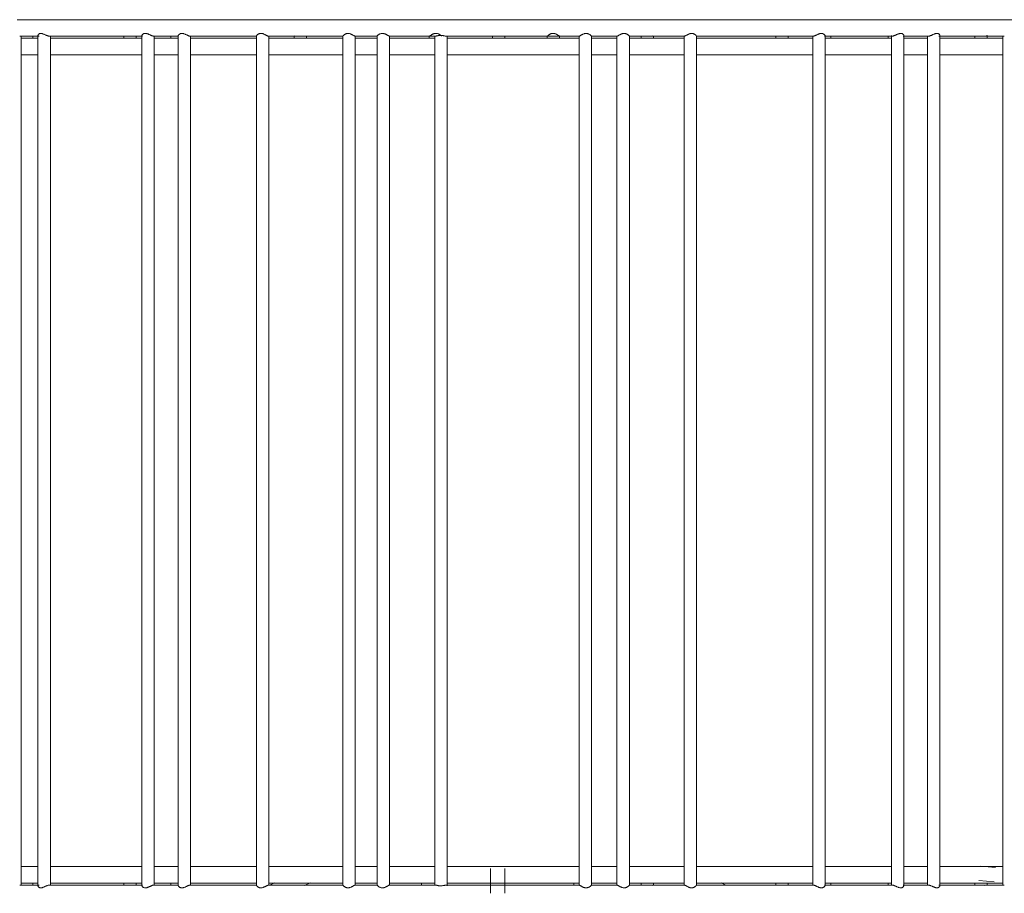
# Model space of a CAD drawing. Header units: millimetres. Extents: x -3269 to -1326, y 696 to 6709.
# Tile 6 of 11: x -1792 to -1553, y 1307 to 1519. Entities that reach past the tile are written whole.
import ezdxf

# ---------------------------------------------------------------- set-up
doc = ezdxf.new("R2010")
doc.units = ezdxf.units.MM
doc.layers.add('E-LITE-EQPM', color=7, linetype='Continuous', lineweight=20)

# ---------------------------------------------------------------- blocks, each defined once
blk = doc.blocks.new('29307 - 29307 LINDA White table lamp-433246-Frontal_PDF')
at = {"layer": 'E-LITE-EQPM'}
for p, q in [((-3133.67, 1519.28), (-3133.63, 1519.28)), ((-3185.21, 1515.28), (-3180.54, 1515.28)), ((-3184.92, 1309.19), (-3184.92, 1515.38)), ((-3180.8, 1514.78), (-3184.92, 1514.78)), ((-3182.04, 1514.77), (-3182.04, 1515.29)), ((-3180.8, 1515.47), (-3180.8, 1309.1)), ((-3177.8, 1309.2), (-3177.8, 1515.27)), ((-3160, 1515.29), (-3160, 1514.77)), ((-3157.16, 1515.28), (-3157.16, 1515.28)), ((-3157, 1514.78), (-3157, 1515.29)), ((-3155.61, 1515.39), (-3155.61, 1309.18)), ((-3152.75, 1515.28), (-3146.69, 1515.28)), ((-3152.61, 1309.18), (-3152.61, 1515.39)), ((-3148.59, 1515.3), (-3148.59, 1514.78)), ((-3146.81, 1515.37), (-3146.81, 1309.2)), ((-3143.81, 1309.2), (-3143.81, 1515.37)), ((-3127.8, 1515.33), (-3127.8, 1309.23)), ((-3124.8, 1309.24), (-3124.8, 1515.33)), ((-3118.6, 1515.28), (-3124.8, 1515.28)), ((-3118.64, 1515.32), (-3118.64, 1514.78)), ((-3113.6, 1515.28), (-3115.69, 1515.28)), ((-3115.64, 1514.78), (-3115.64, 1515.31)), ((-3106.85, 1515.3), (-3106.85, 1309.26)), ((-3103.88, 1515.28), (-3098.54, 1515.28)), ((-3103.85, 1309.26), (-3103.85, 1515.3)), ((-3098.56, 1515.29), (-3098.56, 1309.27)), ((-3095.56, 1309.27), (-3095.56, 1515.29)), ((-3085.9, 1515.29), (-3085.9, 1514.75)), ((-3084.54, 1515.36), (-3084.54, 1309.2)), ((-3081.54, 1309.13), (-3081.54, 1515.34)), ((-3070.54, 1515.28), (-3070.54, 1514.76)), ((-3067.54, 1514.77), (-3067.54, 1515.28)), ((-3057.28, 1515.28), (-3057.33, 1515.28)), ((-3057.28, 1515.28), (-3057.28, 1514.77)), ((-3054.28, 1514.76), (-3054.28, 1515.29)), ((-3049.54, 1515.29), (-3049.54, 1309.28)), ((-3046.55, 1515.28), (-3040.35, 1515.28)), ((-3046.54, 1309.28), (-3046.54, 1515.29)), ((-3040.37, 1514.78), (-3046.54, 1514.78)), ((-3043, 1514.78), (-3040.37, 1514.78)), ((-3040.37, 1515.3), (-3040.37, 1309.27)), ((-3037.37, 1309.27), (-3037.37, 1515.3)), ((-3034.5, 1515.28), (-3037.37, 1515.28)), ((-3034.53, 1515.3), (-3034.53, 1514.77)), ((-3031.53, 1514.77), (-3031.53, 1515.3)), ((-3024.11, 1515.31), (-3024.11, 1309.25)), ((-3021.11, 1309.25), (-3021.11, 1515.32)), ((-3001.88, 1515.3), (-3001.88, 1514.77)), ((-2998.88, 1514.77), (-2998.88, 1515.3)), ((-2998.61, 1515.28), (-2998.68, 1515.28)), ((-2992.9, 1515.37), (-2992.9, 1309.19)), ((-2989.9, 1309.19), (-2989.9, 1515.37)), ((-2988.47, 1514.78), (-2988.47, 1515.29)), ((-2974.64, 1515.31), (-2974.64, 1514.77)), ((-2973.8, 1515.42), (-2973.8, 1309.14)), ((-2970.99, 1515.28), (-2964.83, 1515.28)), ((-2970.8, 1309.14), (-2970.8, 1515.42)), ((-2965.06, 1515.29), (-2965.06, 1309.14)), ((-2962.06, 1309.11), (-2962.06, 1515.45)), ((-2953.61, 1515.29), (-2953.61, 1514.77)), ((-2950.61, 1514.76), (-2950.61, 1515.29)), ((-2946.78, 1515.32), (-2946.78, 1309.2)), ((-3103.85, 1510.78), (-3098.56, 1510.78)), ((-3180.8, 1313.78), (-3184.92, 1313.78)), ((-3040.37, 1313.78), (-3046.54, 1313.78)), ((-2948.59, 1313.52), (-2952.16, 1313.88)), ((-3071.07, 1313.3), (-3071.07, 1307.28)), ((-3067.57, 1307.28), (-3067.57, 1313.3)), ((-3180.54, 1309.28), (-3185.21, 1309.28)), ((-3182.04, 1309.28), (-3182.04, 1309.78)), ((-3160, 1309.78), (-3160, 1309.27)), ((-3157.16, 1309.28), (-3157.16, 1309.28)), ((-3157, 1309.28), (-3157, 1309.83)), ((-3146.69, 1309.28), (-3152.75, 1309.28)), ((-3148.59, 1309.8), (-3148.59, 1309.27)), ((-3123.53, 1309.78), (-3124.8, 1309.78)), ((-3124.8, 1309.28), (-3124.66, 1309.28)), ((-3123.36, 1309.86), (-3124.68, 1309.28)), ((-3116.17, 1309.21), (-3114.77, 1309.83)), ((-3115.69, 1309.28), (-3113.59, 1309.28)), ((-3115.64, 1309.25), (-3115.64, 1309.46)), ((-3098.54, 1309.28), (-3103.88, 1309.28)), ((-3103.85, 1309.78), (-3098.56, 1309.78)), ((-3087.82, 1309.81), (-3087.82, 1309.26)), ((-3050.82, 1309.27), (-3050.82, 1309.78)), ((-3040.35, 1309.28), (-3046.55, 1309.28)), ((-3037.37, 1309.28), (-3034.5, 1309.28)), ((-3034.53, 1309.79), (-3034.53, 1309.26)), ((-3031.56, 1309.28), (-3024.11, 1309.28)), ((-3031.53, 1309.26), (-3031.53, 1309.79)), ((-3013.96, 1309.28), (-3015.12, 1309.79)), ((-3001.88, 1309.8), (-3001.88, 1309.26)), ((-2998.88, 1309.27), (-2998.88, 1309.78)), ((-2988.47, 1309.28), (-2988.47, 1309.8)), ((-2974.64, 1309.78), (-2974.64, 1309.26)), ((-2964.83, 1309.28), (-2970.99, 1309.28)), ((-2953.61, 1309.79), (-2953.61, 1309.19)), ((-2952.63, 1310.4), (-2948.93, 1310.04)), ((-2950.9, 1309.28), (-2946.78, 1309.28)), ((-2950.61, 1309.24), (-2950.61, 1309.78))]:
    blk.add_line(p, q, dxfattribs=at)
at = {"layer": 'E-LITE-EQPM', "flags": 128}
for points in [[(-2943.16, 1519.28), (-2949.37, 1519.28), (-2955.76, 1519.28), (-2962.34, 1519.28), (-2969.09, 1519.28), (-2976, 1519.28), (-2983.05, 1519.28), (-2990.25, 1519.28), (-2997.57, 1519.28), (-3005.01, 1519.28), (-3012.55, 1519.28), (-3020.18, 1519.28), (-3027.89, 1519.28), (-3035.66, 1519.28), (-3043.49, 1519.28), (-3051.37, 1519.28), (-3059.26, 1519.28), (-3067.18, 1519.28), (-3075.1, 1519.28), (-3083.01, 1519.28), (-3090.9, 1519.28), (-3098.75, 1519.28), (-3106.56, 1519.28), (-3114.3, 1519.28), (-3121.98, 1519.28), (-3129.57, 1519.28), (-3137.06, 1519.28), (-3144.45, 1519.28), (-3151.72, 1519.28), (-3158.85, 1519.28), (-3165.84, 1519.28), (-3172.68, 1519.28), (-3179.35, 1519.28), (-3185.84, 1519.28)], [(-2990.96, 1519.28), (-2986.92, 1519.28), (-2979.79, 1519.28), (-2977.42, 1519.28)], [(-3178.05, 1515.28), (-3171.35, 1515.28), (-3164.48, 1515.28), (-3157.46, 1515.28), (-3155.46, 1515.28)], [(-3165.96, 1515.28), (-3166.81, 1515.28), (-3173.62, 1515.28), (-3177.8, 1515.28)], [(-3155.61, 1514.78), (-3158.32, 1514.78), (-3164.06, 1514.78), (-3169.66, 1514.78), (-3175.09, 1514.78), (-3177.8, 1514.78)], [(-3146.81, 1514.78), (-3152.43, 1514.78), (-3152.61, 1514.78)], [(-3143.92, 1515.28), (-3136.52, 1515.28), (-3129.02, 1515.28), (-3127.74, 1515.28)], [(-3127.8, 1514.78), (-3134.01, 1514.78), (-3140.27, 1514.78), (-3143.81, 1514.78)], [(-3142.57, 1514.78), (-3137.41, 1514.78), (-3131.1, 1514.78), (-3127.8, 1514.78)], [(-3124.87, 1515.28), (-3117.22, 1515.28), (-3109.5, 1515.28), (-3106.82, 1515.28)], [(-3106.85, 1514.78), (-3108.06, 1514.78), (-3114.67, 1514.78), (-3121.2, 1514.78), (-3124.8, 1514.78)], [(-3098.56, 1514.78), (-3101.39, 1514.78), (-3103.85, 1514.78)], [(-3095.57, 1515.28), (-3087.7, 1515.28), (-3084.43, 1515.28)], [(-3084.54, 1514.78), (-3087.9, 1514.78), (-3094.66, 1514.78), (-3095.5, 1514.78)], [(-3081.75, 1515.28), (-3073.84, 1515.28), (-3065.92, 1515.28), (-3058, 1515.28), (-3050.11, 1515.28), (-3049.53, 1515.28)], [(-3049.54, 1514.78), (-3053.86, 1514.78), (-3060.66, 1514.78), (-3067.48, 1514.78), (-3074.3, 1514.78), (-3081.11, 1514.78), (-3081.54, 1514.78)], [(-3037.39, 1515.28), (-3029.6, 1515.28), (-3024.07, 1515.28)], [(-3024.11, 1514.78), (-3027, 1514.78), (-3033.64, 1514.78), (-3037.37, 1514.78)], [(-3037.37, 1514.78), (-3037.25, 1514.78), (-3030.58, 1514.78), (-3024.72, 1514.78)], [(-3024.11, 1515.28), (-3024.56, 1515.28), (-3031.56, 1515.28)], [(-3021.16, 1515.28), (-3013.51, 1515.28), (-3005.96, 1515.28), (-2998.51, 1515.28), (-2992.78, 1515.28)], [(-2992.9, 1514.78), (-2995.03, 1514.78), (-3001.23, 1514.78), (-3007.54, 1514.78), (-3013.94, 1514.78), (-3020.43, 1514.78), (-3021.11, 1514.78)], [(-2990.02, 1515.28), (-2982.83, 1515.28), (-2975.78, 1515.28), (-2973.61, 1515.28)], [(-2973.8, 1514.78), (-2977.2, 1514.78), (-2983.01, 1514.78), (-2988.96, 1514.78), (-2989.9, 1514.78)], [(-2965.06, 1514.78), (-2966.03, 1514.78), (-2970.8, 1514.78)], [(-2962.29, 1515.28), (-2955.72, 1515.28), (-2949.32, 1515.28), (-2946.45, 1515.28)], [(-2946.78, 1514.78), (-2950.53, 1514.78), (-2955.52, 1514.78), (-2960.68, 1514.78), (-2962.06, 1514.78)], [(-2949.74, 1514.78), (-2948.3, 1514.78), (-2946.78, 1514.78)], [(-3184.92, 1510.78), (-3183.12, 1510.78), (-3180.8, 1510.78)], [(-3177.8, 1510.78), (-3172.61, 1510.78), (-3167.1, 1510.78), (-3161.44, 1510.78), (-3155.63, 1510.78)], [(-3152.61, 1510.78), (-3149.68, 1510.78), (-3146.81, 1510.78)], [(-3143.81, 1510.78), (-3143.6, 1510.78), (-3137.41, 1510.78), (-3131.1, 1510.78), (-3127.8, 1510.78)], [(-3124.81, 1510.78), (-3124.7, 1510.78), (-3118.2, 1510.78), (-3111.63, 1510.78), (-3106.85, 1510.78)], [(-3095.56, 1510.78), (-3091.56, 1510.78), (-3084.78, 1510.78), (-3084.54, 1510.78)], [(-3081.54, 1510.78), (-3077.98, 1510.78), (-3071.16, 1510.78), (-3064.34, 1510.78), (-3057.53, 1510.78), (-3050.74, 1510.78), (-3049.54, 1510.78)], [(-3046.54, 1510.78), (-3043.97, 1510.78), (-3040.37, 1510.78)], [(-3037.37, 1510.78), (-3037.25, 1510.78), (-3030.58, 1510.78), (-3024.11, 1510.78)], [(-3021.11, 1510.78), (-3017.44, 1510.78), (-3010.98, 1510.78), (-3004.62, 1510.78), (-2998.37, 1510.78), (-2992.9, 1510.78)], [(-2989.9, 1510.78), (-2986.2, 1510.78), (-2980.32, 1510.78), (-2974.57, 1510.78), (-2973.8, 1510.78)], [(-2970.8, 1510.78), (-2968.98, 1510.78), (-2965.05, 1510.78)], [(-2962.06, 1510.78), (-2958.28, 1510.78), (-2953.2, 1510.78), (-2948.3, 1510.78), (-2946.78, 1510.78)], [(-3155.61, 1313.78), (-3158.32, 1313.78), (-3164.06, 1313.78), (-3169.66, 1313.78), (-3175.09, 1313.78), (-3177.8, 1313.78)], [(-3146.8, 1313.78), (-3152.43, 1313.78), (-3152.61, 1313.78)], [(-3127.8, 1313.78), (-3134.01, 1313.78), (-3140.27, 1313.78), (-3143.81, 1313.78)], [(-3106.85, 1313.78), (-3108.06, 1313.78), (-3114.67, 1313.78), (-3121.2, 1313.78), (-3124.8, 1313.78)], [(-3098.56, 1313.78), (-3101.39, 1313.78), (-3103.85, 1313.78)], [(-3084.54, 1313.78), (-3087.9, 1313.78), (-3094.66, 1313.78), (-3095.56, 1313.78)], [(-3049.54, 1313.78), (-3053.86, 1313.78), (-3060.66, 1313.78), (-3067.48, 1313.78), (-3074.3, 1313.78), (-3081.11, 1313.78), (-3081.54, 1313.78)], [(-3024.11, 1313.78), (-3027, 1313.78), (-3033.64, 1313.78), (-3037.37, 1313.78)], [(-2992.9, 1313.78), (-2995.03, 1313.78), (-3001.23, 1313.78), (-3007.54, 1313.78), (-3013.94, 1313.78), (-3020.43, 1313.78), (-3021.11, 1313.78)], [(-2973.79, 1313.78), (-2977.2, 1313.78), (-2983.01, 1313.78), (-2988.96, 1313.78), (-2989.9, 1313.78)], [(-2965.06, 1313.78), (-2966.03, 1313.78), (-2970.8, 1313.78)], [(-2946.78, 1313.78), (-2950.53, 1313.78), (-2955.52, 1313.78), (-2960.68, 1313.78), (-2962.06, 1313.78)], [(-3184.92, 1309.78), (-3183.12, 1309.78), (-3180.8, 1309.78)], [(-3155.46, 1309.28), (-3162.52, 1309.28), (-3169.44, 1309.28), (-3176.19, 1309.28), (-3178.05, 1309.28)], [(-3177.8, 1309.78), (-3172.61, 1309.78), (-3167.1, 1309.78), (-3161.44, 1309.78), (-3155.63, 1309.78)], [(-3177.8, 1309.28), (-3175.72, 1309.28), (-3168.95, 1309.28), (-3162.93, 1309.28)], [(-3152.61, 1309.78), (-3149.68, 1309.78), (-3146.81, 1309.78)], [(-3127.74, 1309.28), (-3135.26, 1309.28), (-3142.67, 1309.28), (-3143.92, 1309.28)], [(-3143.81, 1309.78), (-3143.6, 1309.78), (-3137.41, 1309.78), (-3131.1, 1309.78), (-3127.8, 1309.78)], [(-3127.8, 1309.78), (-3134.01, 1309.78), (-3139.28, 1309.78)], [(-3106.82, 1309.28), (-3114.57, 1309.28), (-3122.24, 1309.28), (-3124.87, 1309.28)], [(-3124.8, 1309.78), (-3124.7, 1309.78), (-3118.2, 1309.78), (-3111.63, 1309.78), (-3106.85, 1309.78)], [(-3114.28, 1309.78), (-3114.67, 1309.78), (-3114.88, 1309.78)], [(-3098.56, 1309.78), (-3101.39, 1309.78), (-3103.85, 1309.78)], [(-3084.43, 1309.28), (-3092.31, 1309.28), (-3095.57, 1309.28)], [(-3095.5, 1309.78), (-3091.56, 1309.78), (-3084.78, 1309.78), (-3084.54, 1309.78)], [(-3091.97, 1309.78), (-3094.66, 1309.78), (-3095.5, 1309.78)], [(-3049.53, 1309.28), (-3057.43, 1309.28), (-3065.34, 1309.28), (-3073.26, 1309.28), (-3081.17, 1309.28), (-3081.75, 1309.28)], [(-3081.54, 1309.78), (-3077.98, 1309.78), (-3071.16, 1309.78), (-3064.34, 1309.78), (-3057.53, 1309.78), (-3050.74, 1309.78), (-3049.54, 1309.78)], [(-3046.54, 1309.78), (-3043.97, 1309.78), (-3040.37, 1309.78)], [(-3024.07, 1309.28), (-3031.81, 1309.28), (-3037.39, 1309.28)], [(-3037.37, 1309.78), (-3037.25, 1309.78), (-3030.58, 1309.78), (-3024.11, 1309.78)], [(-2992.78, 1309.28), (-3000.14, 1309.28), (-3007.62, 1309.28), (-3015.19, 1309.28), (-3021.16, 1309.28)], [(-3021.11, 1309.78), (-3017.44, 1309.78), (-3010.98, 1309.78), (-3004.62, 1309.78), (-2998.37, 1309.78), (-2992.9, 1309.78)], [(-2973.61, 1309.28), (-2980.61, 1309.28), (-2987.76, 1309.28), (-2990.02, 1309.28)], [(-2989.9, 1309.78), (-2986.2, 1309.78), (-2980.32, 1309.78), (-2974.57, 1309.78), (-2973.8, 1309.78)], [(-2979.74, 1309.78), (-2983.01, 1309.78), (-2988.96, 1309.78), (-2989.9, 1309.78)], [(-2970.8, 1309.78), (-2968.98, 1309.78), (-2965.06, 1309.78)], [(-2965.06, 1309.78), (-2966.03, 1309.78), (-2970.8, 1309.78)], [(-2946.45, 1309.28), (-2952.76, 1309.28), (-2959.26, 1309.28), (-2962.29, 1309.28)], [(-2962.06, 1309.78), (-2958.28, 1309.78), (-2953.2, 1309.78), (-2948.3, 1309.78), (-2946.78, 1309.78)], [(-2957.99, 1309.78), (-2960.68, 1309.78), (-2962.06, 1309.78)], [(-2962.06, 1309.28), (-2958.37, 1309.28), (-2953.32, 1309.28)]]:
    blk.add_lwpolyline(points, dxfattribs=at)
at = {"layer": 'E-LITE-EQPM'}
for points, knots in [([(-3180.8, 1515.47), (-3180.8, 1515.52), (-3180.78, 1515.6), (-3180.7, 1515.71), (-3180.61, 1515.8), (-3180.51, 1515.87), (-3180.36, 1515.93), (-3180.18, 1515.97), (-3179.95, 1515.95), (-3179.72, 1515.88), (-3179.5, 1515.81), (-3179.3, 1515.72), (-3179.12, 1515.64), (-3178.91, 1515.55), (-3178.72, 1515.46), (-3178.53, 1515.39), (-3178.34, 1515.33), (-3178.16, 1515.29), (-3178.06, 1515.28), (-3178.01, 1515.29)], [-1, -1, -1, -1, -0.9166667, -0.875, -0.8333333, -0.7847222, -0.75, -0.6944444, -0.6388889, -0.5833333, -0.5416667, -0.5, -0.4513889, -0.4166667, -0.3611111, -0.3194444, -0.2777778, -0.2222222, -0.1666667, -0.1666667, -0.1666667, -0.1666667]), ([(-3155.61, 1515.39), (-3155.61, 1515.44), (-3155.59, 1515.51), (-3155.51, 1515.61), (-3155.42, 1515.71), (-3155.32, 1515.79), (-3155.18, 1515.86), (-3155, 1515.94), (-3154.77, 1515.97), (-3154.53, 1515.94), (-3154.31, 1515.89), (-3154.11, 1515.82), (-3153.92, 1515.73), (-3153.71, 1515.64), (-3153.53, 1515.55), (-3153.34, 1515.47), (-3153.16, 1515.39), (-3152.98, 1515.32), (-3152.82, 1515.29), (-3152.74, 1515.28), (-3152.71, 1515.29)], [-1, -1, -1, -1, -0.9166667, -0.875, -0.8333333, -0.7847222, -0.75, -0.6944444, -0.6388889, -0.5833333, -0.5416667, -0.5, -0.4513889, -0.4166667, -0.3611111, -0.3194444, -0.2777778, -0.2222222, -0.1666667, -0.1111111, -0.1111111, -0.1111111, -0.1111111]), ([(-3146.81, 1515.37), (-3146.81, 1515.4), (-3146.79, 1515.45), (-3146.74, 1515.53), (-3146.67, 1515.62), (-3146.57, 1515.72), (-3146.44, 1515.8), (-3146.3, 1515.88), (-3146.14, 1515.94), (-3145.95, 1515.96), (-3145.73, 1515.95), (-3145.51, 1515.91), (-3145.3, 1515.84), (-3145.11, 1515.76), (-3144.9, 1515.68), (-3144.72, 1515.58), (-3144.53, 1515.49), (-3144.35, 1515.41), (-3144.18, 1515.34), (-3144.02, 1515.29), (-3143.93, 1515.28), (-3143.9, 1515.28)], [-1, -1, -1, -1, -0.9444444, -0.9027778, -0.8611111, -0.8055556, -0.7638889, -0.7222222, -0.6805556, -0.6388889, -0.5833333, -0.5416667, -0.5, -0.4513889, -0.4166667, -0.3611111, -0.3194444, -0.2777778, -0.2222222, -0.1666667, -0.1111111, -0.1111111, -0.1111111, -0.1111111]), ([(-3127.8, 1515.33), (-3127.8, 1515.37), (-3127.78, 1515.43), (-3127.69, 1515.52), (-3127.61, 1515.61), (-3127.5, 1515.7), (-3127.36, 1515.78), (-3127.21, 1515.87), (-3127.03, 1515.92), (-3126.82, 1515.96), (-3126.57, 1515.96), (-3126.32, 1515.9), (-3126.1, 1515.82), (-3125.89, 1515.74), (-3125.71, 1515.64), (-3125.52, 1515.55), (-3125.35, 1515.46), (-3125.18, 1515.38), (-3125.02, 1515.32), (-3124.94, 1515.29), (-3124.9, 1515.29)], [-1, -1, -1, -1, -0.9166667, -0.875, -0.8333333, -0.7847222, -0.75, -0.6944444, -0.6527778, -0.6111111, -0.5555556, -0.5, -0.4513889, -0.4166667, -0.3611111, -0.3194444, -0.2777778, -0.2222222, -0.1666667, -0.1111111, -0.1111111, -0.1111111, -0.1111111]), ([(-3106.85, 1515.3), (-3106.85, 1515.32), (-3106.84, 1515.35), (-3106.78, 1515.41), (-3106.7, 1515.49), (-3106.6, 1515.59), (-3106.47, 1515.67), (-3106.33, 1515.77), (-3106.17, 1515.85), (-3105.98, 1515.91), (-3105.76, 1515.96), (-3105.49, 1515.96), (-3105.24, 1515.9), (-3105.02, 1515.84), (-3104.83, 1515.76), (-3104.66, 1515.67), (-3104.48, 1515.58), (-3104.32, 1515.49), (-3104.18, 1515.41), (-3104.05, 1515.35), (-3103.94, 1515.3), (-3103.87, 1515.28), (-3103.85, 1515.29), (-3103.85, 1515.3)], [-1, -1, -1, -1, -0.944444, -0.902778, -0.861111, -0.805556, -0.763889, -0.722222, -0.673611, -0.638889, -0.583333, -0.527778, -0.472222, -0.430556, -0.388889, -0.340278, -0.305556, -0.25, -0.208333, -0.166667, -0.111111, -0.055556, 0, 0, 0, 0]), ([(-3098.56, 1515.29), (-3098.56, 1515.31), (-3098.53, 1515.36), (-3098.42, 1515.46), (-3098.3, 1515.56), (-3098.17, 1515.65), (-3098.03, 1515.74), (-3097.88, 1515.82), (-3097.69, 1515.89), (-3097.46, 1515.95), (-3097.2, 1515.97), (-3096.94, 1515.92), (-3096.73, 1515.86), (-3096.53, 1515.78), (-3096.36, 1515.7), (-3096.18, 1515.61), (-3096.03, 1515.51), (-3095.88, 1515.44), (-3095.76, 1515.36), (-3095.65, 1515.3), (-3095.57, 1515.28), (-3095.56, 1515.29), (-3095.56, 1515.29)], [-1, -1, -1, -1, -0.916667, -0.861111, -0.805556, -0.763889, -0.722222, -0.673611, -0.638889, -0.583333, -0.527778, -0.472222, -0.430556, -0.388889, -0.340278, -0.305556, -0.25, -0.208333, -0.166667, -0.111111, -0.055556, 0, 0, 0, 0]), ([(-3085.9, 1515.29), (-3085.9, 1515.28), (-3085.87, 1515.29), (-3085.76, 1515.35), (-3085.63, 1515.43), (-3085.5, 1515.51), (-3085.35, 1515.6), (-3085.2, 1515.69), (-3085.01, 1515.78), (-3084.82, 1515.87), (-3084.61, 1515.92), (-3084.38, 1515.96), (-3084.13, 1515.96), (-3083.88, 1515.9), (-3083.68, 1515.82), (-3083.5, 1515.74), (-3083.35, 1515.64), (-3083.21, 1515.55), (-3083.1, 1515.46), (-3082.99, 1515.38), (-3082.92, 1515.32), (-3082.9, 1515.29), (-3082.9, 1515.29)], [-1, -1, -1, -1, -0.916667, -0.861111, -0.805556, -0.763889, -0.722222, -0.673611, -0.638889, -0.583333, -0.541667, -0.5, -0.444444, -0.388889, -0.340278, -0.305556, -0.25, -0.208333, -0.166667, -0.111111, -0.055556, 0, 0, 0, 0]), ([(-3084.45, 1515.28), (-3084.42, 1515.28), (-3084.36, 1515.29), (-3084.23, 1515.31), (-3084.09, 1515.34), (-3083.92, 1515.38), (-3083.74, 1515.41), (-3083.53, 1515.44), (-3083.26, 1515.47), (-3082.97, 1515.46), (-3082.71, 1515.44), (-3082.52, 1515.41), (-3082.34, 1515.38), (-3082.15, 1515.34), (-3081.99, 1515.3), (-3081.84, 1515.29), (-3081.77, 1515.28), (-3081.74, 1515.28)], [-0.8888889, -0.8888889, -0.8888889, -0.8888889, -0.8333333, -0.7916667, -0.75, -0.6944444, -0.6527778, -0.6111111, -0.5555556, -0.4722222, -0.4305556, -0.3888889, -0.3472222, -0.3055556, -0.25, -0.2083333, -0.1666667, -0.1666667, -0.1666667, -0.1666667]), ([(-3057.28, 1515.28), (-3057.28, 1515.3), (-3057.25, 1515.33), (-3057.14, 1515.42), (-3057.02, 1515.51), (-3056.89, 1515.6), (-3056.75, 1515.69), (-3056.59, 1515.78), (-3056.4, 1515.86), (-3056.19, 1515.94), (-3055.92, 1515.96), (-3055.67, 1515.94), (-3055.45, 1515.9), (-3055.25, 1515.82), (-3055.08, 1515.74), (-3054.9, 1515.65), (-3054.75, 1515.55), (-3054.6, 1515.47), (-3054.48, 1515.39), (-3054.37, 1515.32), (-3054.3, 1515.29), (-3054.28, 1515.28), (-3054.28, 1515.29)], [-1, -1, -1, -1, -0.916667, -0.861111, -0.805556, -0.763889, -0.722222, -0.673611, -0.638889, -0.583333, -0.527778, -0.472222, -0.430556, -0.388889, -0.340278, -0.305556, -0.25, -0.208333, -0.166667, -0.111111, -0.055556, 0, 0, 0, 0]), ([(-3049.54, 1515.29), (-3049.54, 1515.28), (-3049.51, 1515.29), (-3049.4, 1515.34), (-3049.27, 1515.42), (-3049.13, 1515.5), (-3048.99, 1515.59), (-3048.84, 1515.67), (-3048.65, 1515.76), (-3048.46, 1515.85), (-3048.25, 1515.91), (-3048.02, 1515.95), (-3047.77, 1515.97), (-3047.52, 1515.91), (-3047.32, 1515.84), (-3047.14, 1515.76), (-3046.99, 1515.66), (-3046.85, 1515.58), (-3046.73, 1515.48), (-3046.63, 1515.4), (-3046.56, 1515.33), (-3046.54, 1515.3), (-3046.54, 1515.29)], [-1, -1, -1, -1, -0.916667, -0.861111, -0.805556, -0.763889, -0.722222, -0.673611, -0.638889, -0.583333, -0.541667, -0.5, -0.444444, -0.388889, -0.340278, -0.305556, -0.25, -0.208333, -0.166667, -0.111111, -0.055556, 0, 0, 0, 0]), ([(-3040.37, 1515.3), (-3040.37, 1515.29), (-3040.35, 1515.28), (-3040.28, 1515.3), (-3040.17, 1515.36), (-3040.04, 1515.43), (-3039.9, 1515.51), (-3039.74, 1515.6), (-3039.55, 1515.69), (-3039.37, 1515.78), (-3039.19, 1515.86), (-3038.97, 1515.92), (-3038.73, 1515.96), (-3038.46, 1515.96), (-3038.23, 1515.89), (-3038.04, 1515.83), (-3037.88, 1515.74), (-3037.75, 1515.65), (-3037.62, 1515.56), (-3037.52, 1515.47), (-3037.44, 1515.4), (-3037.38, 1515.34), (-3037.37, 1515.31), (-3037.37, 1515.3)], [-1, -1, -1, -1, -0.944444, -0.888889, -0.833333, -0.791667, -0.75, -0.694444, -0.652778, -0.611111, -0.5625, -0.527778, -0.472222, -0.416667, -0.361111, -0.319444, -0.277778, -0.229167, -0.194444, -0.138889, -0.097222, -0.055556, 0, 0, 0, 0]), ([(-3024.09, 1515.29), (-3024.07, 1515.28), (-3024.02, 1515.29), (-3023.91, 1515.33), (-3023.78, 1515.39), (-3023.63, 1515.46), (-3023.47, 1515.55), (-3023.29, 1515.64), (-3023.11, 1515.73), (-3022.92, 1515.82), (-3022.71, 1515.88), (-3022.47, 1515.95), (-3022.21, 1515.97), (-3021.97, 1515.92), (-3021.78, 1515.87), (-3021.62, 1515.79), (-3021.48, 1515.7), (-3021.35, 1515.62), (-3021.26, 1515.52), (-3021.18, 1515.44), (-3021.12, 1515.37), (-3021.11, 1515.33), (-3021.11, 1515.32)], [-0.9444444, -0.9444444, -0.9444444, -0.9444444, -0.8888889, -0.8333333, -0.7916667, -0.75, -0.6944444, -0.6527778, -0.6111111, -0.5625, -0.5277778, -0.4722222, -0.4166667, -0.3611111, -0.3194444, -0.2777778, -0.2291667, -0.1944444, -0.1388889, -0.0972222, -0.0555556, 0, 0, 0, 0]), ([(-2992.8, 1515.28), (-2992.75, 1515.28), (-2992.65, 1515.3), (-2992.48, 1515.35), (-2992.33, 1515.41), (-2992.18, 1515.49), (-2991.99, 1515.57), (-2991.79, 1515.67), (-2991.58, 1515.76), (-2991.39, 1515.84), (-2991.2, 1515.91), (-2990.98, 1515.95), (-2990.76, 1515.96), (-2990.56, 1515.94), (-2990.4, 1515.88), (-2990.26, 1515.81), (-2990.13, 1515.72), (-2990.04, 1515.63), (-2989.96, 1515.54), (-2989.91, 1515.46), (-2989.9, 1515.4), (-2989.9, 1515.37)], [-0.8888889, -0.8888889, -0.8888889, -0.8888889, -0.8055556, -0.7638889, -0.7222222, -0.6805556, -0.6388889, -0.5833333, -0.5416667, -0.5, -0.4583333, -0.4166667, -0.3611111, -0.3194444, -0.2777778, -0.2291667, -0.1944444, -0.1388889, -0.0972222, -0.0555556, 0, 0, 0, 0]), ([(-2973.61, 1515.28), (-2973.58, 1515.28), (-2973.49, 1515.29), (-2973.34, 1515.33), (-2973.14, 1515.4), (-2972.96, 1515.47), (-2972.77, 1515.56), (-2972.59, 1515.64), (-2972.38, 1515.73), (-2972.18, 1515.83), (-2971.97, 1515.89), (-2971.75, 1515.94), (-2971.52, 1515.97), (-2971.31, 1515.93), (-2971.16, 1515.86), (-2971.03, 1515.79), (-2970.93, 1515.7), (-2970.86, 1515.61), (-2970.81, 1515.52), (-2970.8, 1515.46), (-2970.8, 1515.42)], [-0.842356, -0.842356, -0.842356, -0.842356, -0.8055556, -0.75, -0.6944444, -0.6527778, -0.6111111, -0.5625, -0.5277778, -0.4722222, -0.4305556, -0.3888889, -0.3333333, -0.2777778, -0.2291667, -0.1944444, -0.1388889, -0.0972222, -0.0555556, 0, 0, 0, 0]), ([(-2964.77, 1515.29), (-2964.72, 1515.29), (-2964.6, 1515.31), (-2964.4, 1515.37), (-2964.21, 1515.44), (-2964.03, 1515.53), (-2963.85, 1515.61), (-2963.64, 1515.7), (-2963.44, 1515.8), (-2963.23, 1515.87), (-2963.01, 1515.93), (-2962.79, 1515.97), (-2962.57, 1515.94), (-2962.42, 1515.89), (-2962.29, 1515.82), (-2962.19, 1515.73), (-2962.12, 1515.64), (-2962.07, 1515.55), (-2962.06, 1515.49), (-2962.06, 1515.45)], [-0.8055556, -0.8055556, -0.8055556, -0.8055556, -0.75, -0.6944444, -0.6527778, -0.6111111, -0.5625, -0.5277778, -0.4722222, -0.4305556, -0.3888889, -0.3333333, -0.2777778, -0.2291667, -0.1944444, -0.1388889, -0.0972222, -0.0555556, 0, 0, 0, 0]), ([(-2950.97, 1515.29), (-2950.91, 1515.28), (-2950.8, 1515.29), (-2950.65, 1515.34), (-2950.61, 1515.42), (-2950.61, 1515.49)], [-0.2222222, -0.2222222, -0.2222222, -0.2222222, -0.1666667, -0.1111111, 0, 0, 0, 0]), ([(-3180.8, 1309.1), (-3180.8, 1309.06), (-3180.79, 1309), (-3180.74, 1308.91), (-3180.67, 1308.82), (-3180.57, 1308.73), (-3180.44, 1308.66), (-3180.28, 1308.62), (-3180.07, 1308.6), (-3179.84, 1308.64), (-3179.63, 1308.71), (-3179.42, 1308.79), (-3179.22, 1308.88), (-3179.01, 1308.97), (-3178.83, 1309.06), (-3178.64, 1309.14), (-3178.45, 1309.2), (-3178.26, 1309.26), (-3178.14, 1309.28), (-3178.08, 1309.28)], [0, 0, 0, 0, 0.0555556, 0.0972222, 0.1388889, 0.1944444, 0.2291667, 0.2777778, 0.3333333, 0.3888889, 0.4305556, 0.4722222, 0.5277778, 0.5625, 0.6111111, 0.6527778, 0.6944444, 0.75, 0.8055556, 0.8055556, 0.8055556, 0.8055556]), ([(-3155.61, 1309.18), (-3155.61, 1309.14), (-3155.6, 1309.09), (-3155.55, 1309), (-3155.47, 1308.92), (-3155.38, 1308.82), (-3155.25, 1308.74), (-3155.1, 1308.66), (-3154.89, 1308.6), (-3154.66, 1308.61), (-3154.44, 1308.64), (-3154.23, 1308.7), (-3154.03, 1308.79), (-3153.82, 1308.88), (-3153.63, 1308.96), (-3153.45, 1309.05), (-3153.26, 1309.13), (-3153.08, 1309.21), (-3152.87, 1309.27), (-3152.76, 1309.29), (-3152.71, 1309.28)], [0, 0, 0, 0, 0.0555556, 0.0972222, 0.1388889, 0.1944444, 0.2291667, 0.2777778, 0.3333333, 0.3888889, 0.4305556, 0.4722222, 0.5277778, 0.5625, 0.6111111, 0.6527778, 0.6944444, 0.75, 0.8055556, 0.8888889, 0.8888889, 0.8888889, 0.8888889]), ([(-3146.81, 1309.2), (-3146.81, 1309.17), (-3146.79, 1309.12), (-3146.74, 1309.03), (-3146.67, 1308.95), (-3146.57, 1308.85), (-3146.44, 1308.77), (-3146.31, 1308.69), (-3146.14, 1308.63), (-3145.95, 1308.61), (-3145.73, 1308.62), (-3145.51, 1308.65), (-3145.31, 1308.72), (-3145.12, 1308.8), (-3144.91, 1308.88), (-3144.72, 1308.99), (-3144.53, 1309.07), (-3144.37, 1309.15), (-3144.23, 1309.21), (-3144.08, 1309.25), (-3144, 1309.27), (-3143.96, 1309.28)], [0, 0, 0, 0, 0.0555556, 0.0972222, 0.1388889, 0.1944444, 0.2291667, 0.2777778, 0.3194444, 0.3611111, 0.4166667, 0.4583333, 0.5, 0.5416667, 0.5833333, 0.6388889, 0.6805556, 0.7222222, 0.7638889, 0.8055556, 0.8611111, 0.8611111, 0.8611111, 0.8611111]), ([(-3127.8, 1309.23), (-3127.8, 1309.21), (-3127.79, 1309.17), (-3127.74, 1309.09), (-3127.66, 1309.01), (-3127.56, 1308.91), (-3127.44, 1308.83), (-3127.3, 1308.74), (-3127.14, 1308.67), (-3126.95, 1308.62), (-3126.71, 1308.6), (-3126.44, 1308.63), (-3126.21, 1308.71), (-3126, 1308.78), (-3125.81, 1308.87), (-3125.63, 1308.96), (-3125.45, 1309.05), (-3125.27, 1309.14), (-3125.09, 1309.22), (-3124.95, 1309.27), (-3124.88, 1309.28), (-3124.86, 1309.28)], [0, 0, 0, 0, 0.0555556, 0.0972222, 0.1388889, 0.1944444, 0.2291667, 0.2777778, 0.3194444, 0.3611111, 0.4166667, 0.4722222, 0.5277778, 0.5625, 0.6111111, 0.6527778, 0.6944444, 0.75, 0.8055556, 0.8611111, 0.9166667, 0.9166667, 0.9166667, 0.9166667]), ([(-3106.85, 1309.26), (-3106.85, 1309.25), (-3106.84, 1309.21), (-3106.78, 1309.15), (-3106.7, 1309.08), (-3106.6, 1308.98), (-3106.47, 1308.9), (-3106.34, 1308.81), (-3106.18, 1308.72), (-3105.99, 1308.66), (-3105.76, 1308.6), (-3105.49, 1308.6), (-3105.25, 1308.66), (-3105.03, 1308.72), (-3104.85, 1308.8), (-3104.67, 1308.89), (-3104.49, 1308.98), (-3104.32, 1309.08), (-3104.18, 1309.15), (-3104.05, 1309.22), (-3103.94, 1309.27), (-3103.87, 1309.29), (-3103.85, 1309.28), (-3103.85, 1309.26)], [0, 0, 0, 0, 0.055556, 0.097222, 0.138889, 0.194444, 0.229167, 0.277778, 0.319444, 0.361111, 0.416667, 0.472222, 0.527778, 0.5625, 0.611111, 0.652778, 0.694444, 0.75, 0.791667, 0.833333, 0.888889, 0.944444, 1, 1, 1, 1]), ([(-3098.56, 1309.27), (-3098.56, 1309.26), (-3098.54, 1309.22), (-3098.47, 1309.15), (-3098.37, 1309.06), (-3098.25, 1308.97), (-3098.11, 1308.88), (-3097.96, 1308.78), (-3097.78, 1308.71), (-3097.58, 1308.64), (-3097.33, 1308.59), (-3097.08, 1308.62), (-3096.86, 1308.67), (-3096.64, 1308.73), (-3096.46, 1308.82), (-3096.27, 1308.91), (-3096.11, 1309), (-3095.97, 1309.08), (-3095.83, 1309.16), (-3095.7, 1309.23), (-3095.59, 1309.28), (-3095.56, 1309.28), (-3095.56, 1309.27)], [0, 0, 0, 0, 0.055556, 0.111111, 0.166667, 0.208333, 0.25, 0.305556, 0.340278, 0.388889, 0.444444, 0.5, 0.541667, 0.583333, 0.638889, 0.673611, 0.722222, 0.763889, 0.805556, 0.861111, 0.916667, 1, 1, 1, 1]), ([(-3084.45, 1309.28), (-3084.42, 1309.28), (-3084.36, 1309.28), (-3084.23, 1309.25), (-3084.09, 1309.23), (-3083.92, 1309.18), (-3083.74, 1309.15), (-3083.53, 1309.12), (-3083.3, 1309.1), (-3083.06, 1309.1), (-3082.84, 1309.12), (-3082.62, 1309.14), (-3082.42, 1309.18), (-3082.23, 1309.21), (-3082.07, 1309.24), (-3081.93, 1309.27), (-3081.85, 1309.28), (-3081.81, 1309.28)], [0.1111111, 0.1111111, 0.1111111, 0.1111111, 0.1666667, 0.2083333, 0.25, 0.3055556, 0.3472222, 0.3888889, 0.4444444, 0.5, 0.5416667, 0.5833333, 0.6388889, 0.6805556, 0.7222222, 0.7638889, 0.8055556, 0.8055556, 0.8055556, 0.8055556]), ([(-3049.54, 1309.28), (-3049.54, 1309.28), (-3049.52, 1309.28), (-3049.45, 1309.25), (-3049.34, 1309.19), (-3049.22, 1309.11), (-3049.08, 1309.03), (-3048.92, 1308.94), (-3048.74, 1308.85), (-3048.57, 1308.76), (-3048.38, 1308.68), (-3048.16, 1308.63), (-3047.9, 1308.6), (-3047.64, 1308.62), (-3047.42, 1308.69), (-3047.23, 1308.76), (-3047.07, 1308.84), (-3046.93, 1308.94), (-3046.8, 1309.02), (-3046.68, 1309.13), (-3046.57, 1309.22), (-3046.54, 1309.26), (-3046.54, 1309.28)], [0, 0, 0, 0, 0.055556, 0.111111, 0.166667, 0.208333, 0.25, 0.305556, 0.340278, 0.388889, 0.430556, 0.472222, 0.527778, 0.583333, 0.638889, 0.673611, 0.722222, 0.763889, 0.805556, 0.861111, 0.916667, 1, 1, 1, 1]), ([(-3040.37, 1309.27), (-3040.37, 1309.28), (-3040.35, 1309.28), (-3040.28, 1309.26), (-3040.17, 1309.21), (-3040.04, 1309.14), (-3039.9, 1309.06), (-3039.74, 1308.97), (-3039.56, 1308.88), (-3039.39, 1308.79), (-3039.2, 1308.71), (-3038.98, 1308.65), (-3038.73, 1308.6), (-3038.46, 1308.61), (-3038.24, 1308.67), (-3038.05, 1308.73), (-3037.9, 1308.81), (-3037.75, 1308.91), (-3037.62, 1309), (-3037.52, 1309.09), (-3037.44, 1309.16), (-3037.38, 1309.22), (-3037.37, 1309.25), (-3037.37, 1309.27)], [0, 0, 0, 0, 0.055556, 0.111111, 0.166667, 0.208333, 0.25, 0.305556, 0.340278, 0.388889, 0.430556, 0.472222, 0.527778, 0.583333, 0.638889, 0.673611, 0.722222, 0.763889, 0.805556, 0.861111, 0.902778, 0.944444, 1, 1, 1, 1]), ([(-3024.09, 1309.28), (-3024.07, 1309.28), (-3024.02, 1309.28), (-3023.91, 1309.24), (-3023.78, 1309.18), (-3023.63, 1309.11), (-3023.48, 1309.02), (-3023.3, 1308.93), (-3023.13, 1308.84), (-3022.93, 1308.75), (-3022.72, 1308.68), (-3022.47, 1308.61), (-3022.21, 1308.6), (-3021.98, 1308.64), (-3021.78, 1308.69), (-3021.63, 1308.77), (-3021.49, 1308.86), (-3021.36, 1308.94), (-3021.26, 1309.04), (-3021.18, 1309.12), (-3021.12, 1309.19), (-3021.11, 1309.23), (-3021.11, 1309.25)], [0.0555556, 0.0555556, 0.0555556, 0.0555556, 0.1111111, 0.1666667, 0.2083333, 0.25, 0.3055556, 0.3402778, 0.3888889, 0.4305556, 0.4722222, 0.5277778, 0.5833333, 0.6388889, 0.6736111, 0.7222222, 0.7638889, 0.8055556, 0.8611111, 0.9027778, 0.9444444, 1, 1, 1, 1]), ([(-2999.04, 1309.28), (-2998.98, 1309.29), (-2998.91, 1309.28), (-2998.88, 1309.24), (-2998.88, 1309.21)], [0.8611111, 0.8611111, 0.8611111, 0.8611111, 0.9444444, 1, 1, 1, 1]), ([(-2992.8, 1309.28), (-2992.77, 1309.28), (-2992.69, 1309.27), (-2992.53, 1309.23), (-2992.35, 1309.16), (-2992.18, 1309.08), (-2991.99, 1308.99), (-2991.8, 1308.9), (-2991.59, 1308.81), (-2991.4, 1308.73), (-2991.2, 1308.66), (-2990.98, 1308.62), (-2990.76, 1308.6), (-2990.56, 1308.63), (-2990.41, 1308.68), (-2990.27, 1308.76), (-2990.14, 1308.84), (-2990.04, 1308.94), (-2989.96, 1309.03), (-2989.91, 1309.11), (-2989.9, 1309.16), (-2989.9, 1309.19)], [0.1111111, 0.1111111, 0.1111111, 0.1111111, 0.1666667, 0.2222222, 0.2777778, 0.3194444, 0.3611111, 0.4166667, 0.4513889, 0.5, 0.5416667, 0.5833333, 0.6388889, 0.6805556, 0.7222222, 0.7638889, 0.8055556, 0.8611111, 0.9027778, 0.9444444, 1, 1, 1, 1]), ([(-2973.58, 1309.28), (-2973.54, 1309.28), (-2973.43, 1309.26), (-2973.25, 1309.21), (-2973.07, 1309.14), (-2972.88, 1309.06), (-2972.69, 1308.97), (-2972.48, 1308.88), (-2972.3, 1308.79), (-2972.1, 1308.71), (-2971.88, 1308.65), (-2971.64, 1308.6), (-2971.41, 1308.61), (-2971.23, 1308.67), (-2971.09, 1308.73), (-2970.99, 1308.81), (-2970.9, 1308.91), (-2970.82, 1309.01), (-2970.8, 1309.09), (-2970.8, 1309.14)], [0.1666667, 0.1666667, 0.1666667, 0.1666667, 0.2222222, 0.2777778, 0.3194444, 0.3611111, 0.4166667, 0.4513889, 0.5, 0.5416667, 0.5833333, 0.6388889, 0.6944444, 0.75, 0.7847222, 0.8333333, 0.875, 0.9166667, 1, 1, 1, 1]), ([(-2964.85, 1309.28), (-2964.8, 1309.28), (-2964.69, 1309.28), (-2964.51, 1309.23), (-2964.33, 1309.16), (-2964.14, 1309.09), (-2963.95, 1309), (-2963.74, 1308.91), (-2963.55, 1308.82), (-2963.35, 1308.74), (-2963.14, 1308.67), (-2962.91, 1308.61), (-2962.67, 1308.6), (-2962.49, 1308.65), (-2962.35, 1308.7), (-2962.24, 1308.78), (-2962.16, 1308.87), (-2962.08, 1308.98), (-2962.06, 1309.06), (-2962.06, 1309.11)], [0.1666667, 0.1666667, 0.1666667, 0.1666667, 0.2222222, 0.2777778, 0.3194444, 0.3611111, 0.4166667, 0.4513889, 0.5, 0.5416667, 0.5833333, 0.6388889, 0.6944444, 0.75, 0.7847222, 0.8333333, 0.875, 0.9166667, 1, 1, 1, 1])]:
    blk.add_open_spline(points, degree=3, knots=knots, dxfattribs=at)
for points in [[(-3159.9, 1515.29), (-3159.88, 1515.29), (-3159.86, 1515.28), (-3159.84, 1515.28)], [(-3118.62, 1515.29), (-3118.6, 1515.28), (-3118.55, 1515.28), (-3118.47, 1515.31), (-3118.43, 1515.33)], [(-3031.74, 1515.35), (-3031.7, 1515.33), (-3031.62, 1515.29), (-3031.55, 1515.28), (-3031.53, 1515.29), (-3031.53, 1515.3)], [(-2998.98, 1515.28), (-2998.95, 1515.28), (-2998.9, 1515.29), (-2998.88, 1515.33), (-2998.88, 1515.35)], [(-2988.56, 1515.28), (-2988.53, 1515.29), (-2988.48, 1515.31), (-2988.47, 1515.35), (-2988.47, 1515.38)], [(-3159.9, 1309.28), (-3159.87, 1309.28), (-3159.83, 1309.28), (-3159.79, 1309.28)], [(-3031.74, 1309.21), (-3031.7, 1309.23), (-3031.62, 1309.27), (-3031.55, 1309.29), (-3031.53, 1309.27), (-3031.53, 1309.26)], [(-2988.56, 1309.28), (-2988.53, 1309.28), (-2988.48, 1309.26), (-2988.47, 1309.22), (-2988.47, 1309.19)], [(-2951.28, 1309.21), (-2951.16, 1309.25), (-2951.06, 1309.27), (-2950.97, 1309.28)]]:
    blk.add_open_spline(points, degree=3, dxfattribs=at)

msp = doc.modelspace()

# ---------------------------------------------------------------- block references
at = {"layer": 'E-LITE-EQPM'}
msp.add_blockref('29307 - 29307 LINDA White table lamp-433246-Frontal_PDF', (1393.72, 0), dxfattribs=at)

doc.saveas('drawing.dxf')
